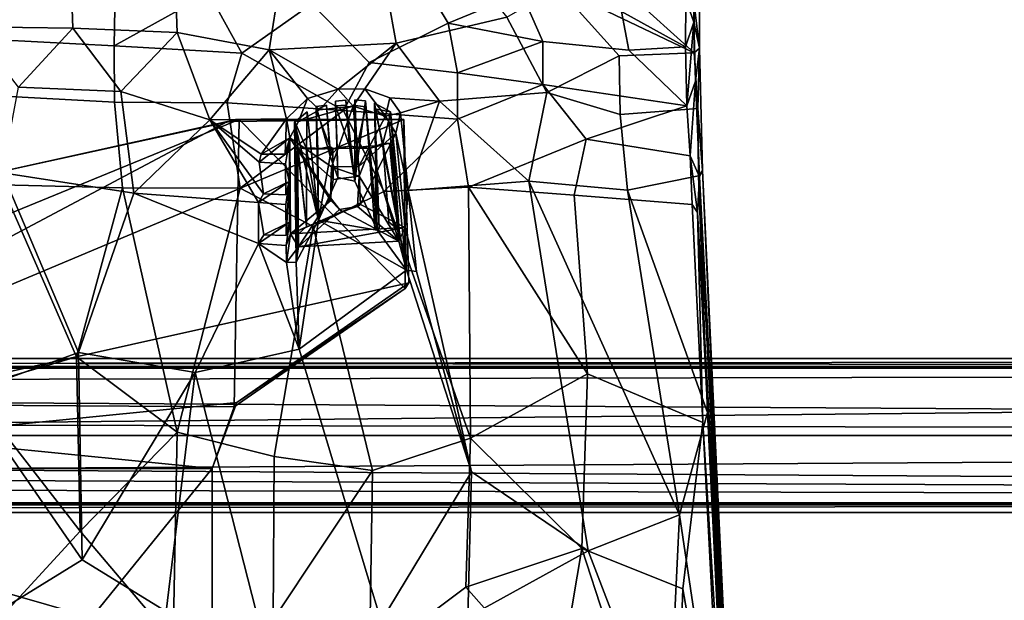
# Model space of a CAD drawing. Header units: millimetres. Extents: x -31 to 2906, y -30 to 542.
# Tile 30 of 54: x 1471 to 1727, y 206 to 357. Entities that reach past the tile are written whole.
import ezdxf

# ---------------------------------------------------------------- set-up
doc = ezdxf.new("R2010")
doc.units = ezdxf.units.MM
doc.layers.add('Layer 01', color=7, linetype='Continuous', true_color=0x000000)

msp = doc.modelspace()

# ---------------------------------------------------------------- linework, layer by layer
at = {"layer": 'Layer 01'}
for points in [[(1597.33, 357.85, 434.7), (1568.58, 351.15, 427.8), (1566.43, 363.12, 428.8), (1585.41, 372.59, 434.86)], [(1484, 370.07, 419.07), (1484.51, 355.04, 418.02), (1458.28, 355.34, 416.87), (1457.37, 370.94, 417.92)], [(1511.15, 368.43, 421.27), (1511.62, 353.87, 420.19), (1484.51, 355.04, 418.02), (1484, 370.07, 419.07)], [(1546.68, 361.3, 432.89), (1561.61, 346.12, 433.91), (1582.11, 356.29, 438.87), (1574.05, 369.71, 439.76)], [(1582.11, 356.29, 438.87), (1601.15, 364.2, 445.34), (1574.05, 369.71, 439.76)], [(1646.06, 370.24, 464.78), (1643.91, 362.56, 461.07), (1645.92, 356.56, 457.36)], [(1647.44, 368.66, 457.91), (1646.06, 370.24, 464.78), (1645.92, 356.56, 457.36)], [(1647.4, 349.84, 449.31), (1647.44, 368.66, 457.91), (1645.92, 356.56, 457.36)], [(1647.4, 349.84, 449.31), (1646.09, 361.28, 452), (1647.44, 368.66, 457.91)], [(1495.53, 365.12, 427.11), (1465.47, 366.89, 425.47), (1465.3, 351.99, 424.35), (1495.24, 350.43, 425.95)], [(1538.23, 366.4, 424.45), (1535.59, 349.36, 422.67), (1511.62, 353.87, 420.19), (1511.15, 368.43, 421.27)], [(1538.23, 366.4, 424.45), (1566.43, 363.12, 428.8), (1568.58, 351.15, 427.8), (1535.59, 349.36, 422.67)], [(1630.32, 367.1, 456.92), (1627.15, 359.32, 452.3), (1643.82, 350.19, 455.36), (1643.91, 362.56, 461.07)], [(1495.24, 350.43, 425.95), (1519.92, 364.14, 429.59), (1495.53, 365.12, 427.11)], [(1495.24, 350.43, 425.95), (1528.47, 348.52, 429.2), (1519.92, 364.14, 429.59)], [(1528.47, 348.52, 429.2), (1546.68, 361.3, 432.89), (1519.92, 364.14, 429.59)], [(1582.11, 356.29, 438.87), (1606.69, 351.58, 444.01), (1601.15, 364.2, 445.34)], [(1626.52, 347.82, 440.86), (1607.74, 338.29, 434.95), (1597.33, 357.85, 434.7), (1610.57, 365.56, 439.97)], [(1601.15, 364.2, 445.34), (1606.69, 351.58, 444.01), (1629.1, 349.27, 449.99), (1627.15, 359.32, 452.3)], [(1610.57, 365.56, 439.97), (1629.35, 363.72, 445.83), (1646.01, 348.6, 447.29)], [(1626.52, 347.82, 440.86), (1610.57, 365.56, 439.97), (1646.01, 348.6, 447.29)], [(1629.35, 363.72, 445.83), (1646.09, 361.28, 452), (1646.01, 348.6, 447.29)], [(1528.47, 348.52, 429.2), (1554.9, 333.64, 432.33), (1561.61, 346.12, 433.91), (1546.68, 361.3, 432.89)], [(1645.92, 356.56, 457.36), (1643.91, 362.56, 461.07), (1643.82, 350.19, 455.36)], [(1646.01, 348.6, 447.29), (1646.09, 361.28, 452), (1647.4, 349.84, 449.31)], [(1627.15, 359.32, 452.3), (1629.1, 349.27, 449.99), (1643.82, 350.19, 455.36)], [(1561.61, 346.12, 433.91), (1584.49, 343.44, 437.92), (1582.11, 356.29, 438.87)], [(1607.74, 338.29, 434.95), (1579.81, 336.01, 429.19), (1568.58, 351.15, 427.8), (1597.33, 357.85, 434.7)], [(1584.49, 343.44, 437.92), (1606.69, 351.58, 444.01), (1582.11, 356.29, 438.87)], [(1644.14, 334.84, 451.64), (1645.92, 356.56, 457.36), (1643.82, 350.19, 455.36)], [(1645.92, 356.56, 457.36), (1644.14, 334.84, 451.64), (1646.43, 341.25, 452.14)], [(1645.92, 356.56, 457.36), (1646.43, 341.25, 452.14), (1647.4, 349.84, 449.31)], [(1470.44, 339.71, 417.03), (1458.28, 355.34, 416.87), (1484.51, 355.04, 418.02)], [(1470.44, 339.71, 417.03), (1484.51, 355.04, 418.02), (1496.99, 338.54, 418.6)], [(1496.99, 338.54, 418.6), (1484.51, 355.04, 418.02), (1511.62, 353.87, 420.19)], [(1496.99, 338.54, 418.6), (1511.62, 353.87, 420.19), (1520.16, 331.21, 420.69)], [(1535.59, 349.36, 422.67), (1520.16, 331.21, 420.69), (1511.62, 353.87, 420.19)], [(1495.24, 350.43, 425.95), (1465.3, 351.99, 424.35), (1464.89, 337.4, 424.04), (1495.38, 335.74, 425.66)], [(1568.58, 351.15, 427.8), (1553.54, 339.17, 424.98), (1535.59, 349.36, 422.67)], [(1560.44, 339.24, 426.04), (1553.54, 339.17, 424.98), (1568.58, 351.15, 427.8)], [(1579.81, 336.01, 429.19), (1566.93, 336.89, 427.05), (1560.44, 339.24, 426.04), (1568.58, 351.15, 427.8)], [(1584.49, 343.44, 437.92), (1606.7, 340.35, 442.53), (1606.69, 351.58, 444.01)], [(1606.69, 351.58, 444.01), (1606.7, 340.35, 442.53), (1644.14, 334.84, 451.64), (1629.1, 349.27, 449.99)], [(1528.47, 348.52, 429.2), (1495.24, 350.43, 425.95), (1495.38, 335.74, 425.66), (1524.64, 335.56, 428.43)], [(1535.59, 349.36, 422.67), (1540.08, 331.42, 423.04), (1520.16, 331.21, 420.69)], [(1524.64, 335.56, 428.43), (1554.9, 333.64, 432.33), (1528.47, 348.52, 429.2)], [(1535.59, 349.36, 422.67), (1545.55, 336.72, 423.81), (1540.08, 331.42, 423.04)], [(1553.54, 339.17, 424.98), (1545.55, 336.72, 423.81), (1535.59, 349.36, 422.67)], [(1646.96, 334.14, 444.92), (1626.78, 332.57, 439.19), (1626.52, 347.82, 440.86), (1646.01, 348.6, 447.29)], [(1629.1, 349.27, 449.99), (1644.14, 334.84, 451.64), (1643.82, 350.19, 455.36)], [(1647.4, 349.84, 449.31), (1646.96, 334.14, 444.92), (1646.01, 348.6, 447.29)], [(1648.18, 317.99, 445.57), (1647.4, 349.84, 449.31), (1646.43, 341.25, 452.14)], [(1646.96, 334.14, 444.92), (1647.4, 349.84, 449.31), (1648.18, 317.99, 445.57)], [(1584.49, 343.44, 437.92), (1561.61, 346.12, 433.91), (1554.9, 333.64, 432.33), (1584.54, 331.33, 437.34)], [(1626.52, 347.82, 440.86), (1626.78, 332.57, 439.19), (1607.74, 338.29, 434.95)], [(1584.54, 331.33, 437.34), (1606.7, 340.35, 442.53), (1584.49, 343.44, 437.92)], [(1646.43, 341.25, 452.14), (1644.14, 334.84, 451.64), (1644.99, 321.86, 450.75)], [(1647.43, 316.35, 449.4), (1646.43, 341.25, 452.14), (1644.99, 321.86, 450.75)], [(1646.43, 341.25, 452.14), (1647.43, 316.35, 449.4), (1648.18, 317.99, 445.57)], [(1496.99, 338.54, 418.6), (1500.38, 312.14, 419.65), (1466.27, 317.38, 417.43), (1470.44, 339.71, 417.03)], [(1500.38, 312.14, 419.65), (1496.99, 338.54, 418.6), (1520.16, 331.21, 420.69)], [(1548.67, 333.75, 415.02), (1545.55, 336.72, 423.81), (1553.54, 339.17, 424.98)], [(1548.67, 333.75, 415.02), (1553.54, 339.17, 424.98), (1557.37, 334.74, 415)], [(1557.37, 334.74, 415), (1553.54, 339.17, 424.98), (1560.44, 339.24, 426.04)], [(1557.37, 334.74, 415), (1560.44, 339.24, 426.04), (1565.84, 332.14, 415.18)], [(1565.84, 332.14, 415.18), (1560.44, 339.24, 426.04), (1566.93, 336.89, 427.05)], [(1607.74, 338.29, 434.95), (1603.05, 315.22, 433.73), (1579.81, 336.01, 429.19)], [(1584.54, 331.33, 437.34), (1587.4, 313.67, 437.95), (1617.95, 326.2, 444.14), (1606.7, 340.35, 442.53)], [(1626.78, 332.57, 439.19), (1628.73, 312.92, 439.36), (1603.05, 315.22, 433.73), (1607.74, 338.29, 434.95)], [(1617.95, 326.2, 444.14), (1644.14, 334.84, 451.64), (1606.7, 340.35, 442.53)], [(1495.38, 335.74, 425.66), (1464.89, 337.4, 424.04), (1465.96, 314.31, 424.67), (1497.48, 313.49, 426.39)], [(1524.64, 335.56, 428.43), (1495.38, 335.74, 425.66), (1497.48, 313.49, 426.39), (1528.01, 313.45, 429.19)], [(1528.01, 313.45, 429.19), (1554.9, 333.64, 432.33), (1524.64, 335.56, 428.43)], [(1545.55, 336.72, 423.81), (1543.2, 330.78, 415.13), (1540.08, 331.42, 423.04)], [(1545.55, 336.72, 423.81), (1548.67, 333.75, 415.02), (1543.2, 330.78, 415.13)], [(1552.78, 336.01, 424.81), (1552.84, 334.85, 422.22), (1555.62, 334.98, 422.23), (1555.52, 336.33, 425.22)], [(1557.8, 315.21, 425.91), (1553.39, 316.16, 425.25), (1552.78, 336.01, 424.81), (1555.52, 336.33, 425.22)], [(1553.28, 323.73, 422.84), (1552.84, 334.85, 422.22), (1552.78, 336.01, 424.81)], [(1553.28, 323.73, 422.84), (1552.78, 336.01, 424.81), (1553.39, 316.16, 425.25)], [(1555.62, 334.98, 422.23), (1556.49, 324.36, 422.74), (1555.52, 336.33, 425.22)], [(1557.8, 315.21, 425.91), (1555.52, 336.33, 425.22), (1556.49, 324.36, 422.74)], [(1558.34, 324, 422.77), (1557.84, 336.38, 425.52), (1557.8, 315.21, 425.91)], [(1557.8, 315.21, 425.91), (1557.84, 336.38, 425.52), (1560.61, 336.1, 425.79)], [(1560.61, 336.1, 425.79), (1563.64, 302.54, 427.54), (1557.8, 315.21, 425.91)], [(1557.91, 334.94, 422.24), (1560.73, 334.54, 422.27), (1560.61, 336.1, 425.79), (1557.84, 336.38, 425.52)], [(1558.34, 324, 422.77), (1557.91, 334.94, 422.24), (1557.84, 336.38, 425.52)], [(1561.51, 324.33, 423.16), (1560.61, 336.1, 425.79), (1560.73, 334.54, 422.27)], [(1563.03, 302.99, 425.15), (1560.61, 336.1, 425.79), (1561.51, 324.33, 423.16)], [(1560.61, 336.1, 425.79), (1563.03, 302.99, 425.15), (1563.64, 302.54, 427.54)], [(1571.23, 292.08, 429.21), (1562.96, 335.49, 426), (1567.09, 333.25, 426.81)], [(1563.04, 334.05, 422.29), (1567.09, 333.25, 426.81), (1562.96, 335.49, 426)], [(1562.96, 335.49, 426), (1564.18, 303.05, 425.16), (1563.38, 324.39, 423.43)], [(1564.18, 303.05, 425.16), (1562.96, 335.49, 426), (1563.64, 302.54, 427.54)], [(1563.38, 324.39, 423.43), (1563.04, 334.05, 422.29), (1562.96, 335.49, 426)], [(1571.23, 292.08, 429.21), (1563.64, 302.54, 427.54), (1562.96, 335.49, 426)], [(1565.84, 332.14, 415.18), (1566.93, 336.89, 427.05), (1569.68, 333.04, 427.46)], [(1569.68, 333.04, 427.46), (1566.93, 336.89, 427.05), (1579.81, 336.01, 429.19)], [(1571.73, 312.83, 428.1), (1569.68, 333.04, 427.46), (1579.81, 336.01, 429.19)], [(1603.05, 315.22, 433.73), (1571.73, 312.83, 428.1), (1579.81, 336.01, 429.19)], [(1528.01, 313.45, 429.19), (1546.98, 303.44, 432.16), (1565.36, 312.6, 434.26), (1554.9, 333.64, 432.33)], [(1557.37, 334.74, 415), (1551.75, 318.99, 415.77), (1540.91, 326.52, 415.37), (1543.2, 330.78, 415.13)], [(1548.36, 305.09, 425.17), (1542.2, 330.58, 423.31), (1545.47, 333.26, 423.37)], [(1542.34, 330.53, 422.32), (1545.47, 333.26, 423.37), (1542.2, 330.58, 423.31)], [(1542.34, 330.53, 422.32), (1545.25, 323.61, 422.87), (1545.47, 333.26, 423.37)], [(1548.67, 333.75, 415.02), (1557.37, 334.74, 415), (1543.2, 330.78, 415.13)], [(1545.25, 323.61, 422.87), (1548.36, 305.09, 425.17), (1545.47, 333.26, 423.37)], [(1547.77, 334.64, 424.01), (1547.81, 333.81, 422.24), (1550.45, 335.02, 423.46)], [(1547.77, 334.64, 424.01), (1550.45, 335.02, 423.46), (1551.42, 321.76, 424.69)], [(1548.36, 305.09, 425.17), (1547.77, 334.64, 424.01), (1551.42, 321.76, 424.69)], [(1547.77, 334.64, 424.01), (1548.36, 305.09, 425.17), (1548.26, 323.56, 423.1)], [(1548.26, 323.56, 423.1), (1547.81, 333.81, 422.24), (1547.77, 334.64, 424.01)], [(1551.32, 324.29, 422.56), (1550.45, 335.02, 423.46), (1547.81, 333.81, 422.24)], [(1551.32, 324.29, 422.56), (1547.81, 333.81, 422.24), (1548.26, 323.56, 423.1)], [(1551.32, 324.29, 422.56), (1551.42, 321.76, 424.69), (1550.45, 335.02, 423.46)], [(1558.88, 319.08, 415.79), (1551.75, 318.99, 415.77), (1557.37, 334.74, 415)], [(1556.49, 324.36, 422.74), (1555.62, 334.98, 422.23), (1552.84, 334.85, 422.22)], [(1552.84, 334.85, 422.22), (1553.28, 323.73, 422.84), (1556.49, 324.36, 422.74)], [(1565.36, 312.6, 434.26), (1584.54, 331.33, 437.34), (1554.9, 333.64, 432.33)], [(1565.84, 332.14, 415.18), (1558.88, 319.08, 415.79), (1557.37, 334.74, 415)], [(1560.73, 334.54, 422.27), (1557.91, 334.94, 422.24), (1558.34, 324, 422.77)], [(1561.51, 324.33, 423.16), (1560.73, 334.54, 422.27), (1558.34, 324, 422.77)], [(1566.66, 331.11, 422.4), (1567.09, 333.25, 426.81), (1563.04, 334.05, 422.29)], [(1565.13, 325.06, 422.59), (1566.66, 331.11, 422.4), (1563.04, 334.05, 422.29)], [(1563.38, 324.39, 423.43), (1565.13, 325.06, 422.59), (1563.04, 334.05, 422.29)], [(1569.68, 333.04, 427.46), (1568.52, 327.69, 415.41), (1565.84, 332.14, 415.18)], [(1569.33, 302.54, 422.88), (1567.09, 333.25, 426.81), (1566.66, 331.11, 422.4)], [(1569.33, 302.54, 422.88), (1571.23, 292.08, 429.21), (1567.09, 333.25, 426.81)], [(1568.52, 327.69, 415.41), (1569.68, 333.04, 427.46), (1571.73, 312.83, 428.1)], [(1644.99, 321.86, 450.75), (1644.14, 334.84, 451.64), (1617.95, 326.2, 444.14)], [(1647.2, 316.65, 443.74), (1628.73, 312.92, 439.36), (1626.78, 332.57, 439.19), (1646.96, 334.14, 444.92)], [(1646.96, 334.14, 444.92), (1648.18, 317.99, 445.57), (1647.2, 316.65, 443.74)], [(1348.37, 257.68, 410.46), (1527.74, 331.28, 410.46), (1526.44, 256.57, 410.46)], [(1466.46, 317.81, 410.46), (1527.74, 331.28, 410.46), (1348.37, 257.68, 410.46)], [(1570.57, 331.25, 415.46), (1354.73, 240.58, 415.45), (1571.9, 288.84, 415.45)], [(1524.78, 330.78, 415.46), (1354.73, 240.58, 415.45), (1570.57, 331.25, 415.46)], [(1524.78, 330.78, 415.46), (1466.11, 317.78, 415.46), (1354.73, 240.58, 415.45)], [(1466.46, 317.81, 410.46), (1466.11, 317.78, 415.46), (1524.78, 330.78, 415.46)], [(1466.46, 317.81, 410.46), (1524.78, 330.78, 415.46), (1527.74, 331.28, 410.46)], [(1520.16, 331.21, 420.69), (1532.81, 309.67, 423), (1500.38, 312.14, 419.65)], [(1520.16, 331.21, 420.69), (1540.08, 331.42, 423.04), (1533.49, 322.28, 422.51)], [(1520.16, 331.21, 420.69), (1532.96, 320.14, 422.53), (1534.08, 311.91, 423.05)], [(1520.16, 331.21, 420.69), (1534.08, 311.91, 423.05), (1532.81, 309.67, 423)], [(1520.16, 331.21, 420.69), (1533.49, 322.28, 422.51), (1532.96, 320.14, 422.53)], [(1527.74, 331.28, 410.46), (1524.78, 330.78, 415.46), (1570.57, 331.25, 415.46)], [(1527.74, 331.28, 410.46), (1570.93, 287.32, 410.55), (1526.44, 256.57, 410.46)], [(1527.74, 331.28, 410.46), (1570.57, 331.25, 415.46), (1570.57, 331.25, 410.46)], [(1570.57, 331.25, 410.46), (1570.93, 287.32, 410.55), (1527.74, 331.28, 410.46)], [(1533.49, 322.28, 422.51), (1540.08, 331.42, 423.04), (1539.76, 322.27, 423.28)], [(1539.76, 322.27, 423.28), (1540.08, 331.42, 423.04), (1540.91, 326.52, 415.37)], [(1540.08, 331.42, 423.04), (1543.2, 330.78, 415.13), (1540.91, 326.52, 415.37)], [(1542.55, 294.2, 425.08), (1542.2, 330.58, 423.31), (1548.36, 305.09, 425.17)], [(1542.34, 330.53, 422.32), (1542.2, 330.58, 423.31), (1542.55, 294.2, 425.08), (1542.87, 301.25, 422.69)], [(1545.25, 303.42, 422.87), (1545.25, 323.61, 422.87), (1542.34, 330.53, 422.32)], [(1545.25, 303.42, 422.87), (1542.34, 330.53, 422.32), (1542.87, 301.25, 422.69)], [(1565.84, 332.14, 415.18), (1568.52, 327.69, 415.41), (1558.88, 319.08, 415.79)], [(1565.13, 325.06, 422.59), (1569.33, 302.54, 422.88), (1566.66, 331.11, 422.4)], [(1565.36, 312.6, 434.26), (1587.4, 313.67, 437.95), (1584.54, 331.33, 437.34)], [(1571.9, 288.84, 415.45), (1570.93, 287.32, 410.55), (1570.57, 331.25, 410.46)], [(1571.9, 288.84, 415.45), (1570.57, 331.25, 410.46), (1570.57, 331.25, 415.46)], [(1568.52, 327.69, 415.41), (1559.32, 309.14, 416.29), (1558.88, 319.08, 415.79)], [(1568.52, 327.69, 415.41), (1570.95, 303.18, 416.65), (1559.32, 309.14, 416.29)], [(1568.52, 327.69, 415.41), (1571.73, 312.83, 428.1), (1570.95, 303.18, 416.65)], [(1540.91, 326.52, 415.37), (1539.8, 319.73, 423.37), (1532.96, 320.14, 422.53)], [(1532.96, 320.14, 422.53), (1533.49, 322.28, 422.51), (1540.91, 326.52, 415.37)], [(1539.76, 322.27, 423.28), (1540.91, 326.52, 415.37), (1533.49, 322.28, 422.51)], [(1540.91, 326.52, 415.37), (1540.81, 315.19, 417.26), (1539.8, 319.73, 423.37)], [(1540.88, 304.61, 417.82), (1540.81, 315.19, 417.26), (1540.91, 326.52, 415.37)], [(1541.16, 301.52, 416.58), (1540.88, 304.61, 417.82), (1540.91, 326.52, 415.37)], [(1551.57, 310.25, 416.2), (1541.16, 301.52, 416.58), (1540.91, 326.52, 415.37)], [(1551.75, 318.99, 415.77), (1551.57, 310.25, 416.2), (1540.91, 326.52, 415.37)], [(1565.14, 324.97, 420.78), (1561.87, 323.83, 419.54), (1566.85, 325.16, 419.81)], [(1569.31, 299.63, 420.57), (1566.85, 325.16, 419.81), (1561.87, 323.83, 419.54)], [(1563.38, 324.39, 423.43), (1565.14, 324.97, 420.78), (1565.13, 325.06, 422.59)], [(1565.14, 324.97, 420.78), (1566.64, 304.62, 422.73), (1565.13, 325.06, 422.59)], [(1566.64, 304.62, 422.73), (1569.33, 302.54, 422.88), (1565.13, 325.06, 422.59)], [(1569.33, 302.54, 422.88), (1565.14, 324.97, 420.78), (1566.85, 325.16, 419.81)], [(1569.33, 302.54, 422.88), (1566.85, 325.16, 419.81), (1569.31, 299.63, 420.57)], [(1587.4, 313.67, 437.95), (1614.87, 311.64, 443.48), (1617.95, 326.2, 444.14)], [(1617.95, 326.2, 444.14), (1614.87, 311.64, 443.48), (1645.51, 309.15, 450.68), (1644.99, 321.86, 450.75)], [(1542.92, 323.92, 419.57), (1545.25, 303.42, 422.87), (1542.87, 301.25, 422.69)], [(1543.16, 298.17, 420.5), (1542.92, 323.92, 419.57), (1542.87, 301.25, 422.69)], [(1542.92, 323.92, 419.57), (1545.25, 323.61, 422.87), (1545.25, 303.42, 422.87)], [(1545.25, 323.61, 422.87), (1542.92, 323.92, 419.57), (1552.15, 323.74, 419.5)], [(1542.92, 323.92, 419.57), (1552.19, 315.69, 419.83), (1552.15, 323.74, 419.5)], [(1551.54, 310.94, 420.02), (1542.92, 323.92, 419.57), (1543.16, 298.17, 420.5)], [(1551.54, 310.94, 420.02), (1552.19, 315.69, 419.83), (1542.92, 323.92, 419.57)], [(1552.15, 323.74, 419.5), (1548.26, 323.56, 423.1), (1545.25, 323.61, 422.87)], [(1545.25, 323.61, 422.87), (1548.26, 323.56, 423.1), (1548.36, 305.09, 425.17)], [(1552.15, 323.74, 419.5), (1551.32, 324.29, 422.56), (1548.26, 323.56, 423.1)], [(1551.32, 324.29, 422.56), (1552.15, 323.74, 419.5), (1551.42, 321.76, 424.69)], [(1552.15, 323.74, 419.5), (1553.28, 323.73, 422.84), (1551.42, 321.76, 424.69)], [(1553.28, 323.73, 422.84), (1553.39, 316.16, 425.25), (1551.42, 321.76, 424.69)], [(1552.15, 323.74, 419.5), (1561.87, 323.83, 419.54), (1556.49, 324.36, 422.74)], [(1552.15, 323.74, 419.5), (1556.49, 324.36, 422.74), (1553.28, 323.73, 422.84)], [(1559.01, 316.52, 419.81), (1561.87, 323.83, 419.54), (1552.15, 323.74, 419.5), (1552.19, 315.69, 419.83)], [(1561.87, 323.83, 419.54), (1558.34, 324, 422.77), (1556.49, 324.36, 422.74)], [(1558.34, 324, 422.77), (1557.8, 315.21, 425.91), (1556.49, 324.36, 422.74)], [(1561.87, 323.83, 419.54), (1561.51, 324.33, 423.16), (1558.34, 324, 422.77)], [(1569.31, 299.63, 420.57), (1561.87, 323.83, 419.54), (1559.01, 316.52, 419.81)], [(1563.38, 324.39, 423.43), (1561.51, 324.33, 423.16), (1561.87, 323.83, 419.54)], [(1561.51, 324.33, 423.16), (1563.38, 324.39, 423.43), (1563.03, 302.99, 425.15)], [(1561.87, 323.83, 419.54), (1565.14, 324.97, 420.78), (1563.38, 324.39, 423.43)], [(1563.38, 324.39, 423.43), (1564.18, 303.05, 425.16), (1563.03, 302.99, 425.15)], [(1566.64, 304.62, 422.73), (1565.14, 324.97, 420.78), (1569.33, 302.54, 422.88)], [(1539.8, 319.73, 423.37), (1539.89, 311.72, 423.77), (1534.08, 311.91, 423.05), (1532.96, 320.14, 422.53)], [(1551.42, 321.76, 424.69), (1553.39, 316.16, 425.25), (1548.36, 305.09, 425.17)], [(1646.92, 307.11, 450.73), (1644.99, 321.86, 450.75), (1645.51, 309.15, 450.68)], [(1647.43, 316.35, 449.4), (1644.99, 321.86, 450.75), (1646.92, 307.11, 450.73)], [(1466.27, 317.38, 417.43), (1486.02, 270.72, 421.65), (1456.96, 260.11, 421.27), (1437.62, 314.67, 417.08)], [(1466.27, 317.38, 417.43), (1500.38, 312.14, 419.65), (1486.02, 270.72, 421.65)], [(1540.81, 315.19, 417.26), (1539.89, 311.72, 423.77), (1539.8, 319.73, 423.37)], [(1551.57, 310.25, 416.2), (1551.75, 318.99, 415.77), (1551.54, 310.94, 420.02)], [(1551.75, 318.99, 415.77), (1552.19, 315.69, 419.83), (1551.54, 310.94, 420.02)], [(1558.88, 319.08, 415.79), (1559.01, 316.52, 419.81), (1551.75, 318.99, 415.77)], [(1552.19, 315.69, 419.83), (1551.75, 318.99, 415.77), (1559.01, 316.52, 419.81)], [(1559.01, 316.52, 419.81), (1558.88, 319.08, 415.79), (1559.32, 309.14, 416.29)], [(1655.61, 153.36, 452.11), (1647.2, 316.65, 443.74), (1648.18, 317.99, 445.57)], [(1655.61, 162.23, 453.58), (1648.18, 317.99, 445.57), (1647.43, 316.35, 449.4)], [(1648.18, 317.99, 445.57), (1655.61, 162.23, 453.58), (1655.61, 153.36, 452.11)], [(1540.81, 315.19, 417.26), (1539.92, 309.14, 423.91), (1532.81, 309.67, 423)], [(1532.81, 309.67, 423), (1534.08, 311.91, 423.05), (1540.81, 315.19, 417.26)], [(1539.89, 311.72, 423.77), (1540.81, 315.19, 417.26), (1534.08, 311.91, 423.05)], [(1540.81, 315.19, 417.26), (1540, 301.14, 424.42), (1539.92, 309.14, 423.91)], [(1540.81, 315.19, 417.26), (1540.88, 304.61, 417.82), (1540, 301.14, 424.42)], [(1563.64, 302.54, 427.54), (1548.36, 305.09, 425.17), (1553.39, 316.16, 425.25), (1557.8, 315.21, 425.91)], [(1558.57, 308.7, 420.15), (1559.01, 316.52, 419.81), (1559.32, 309.14, 416.29)], [(1569.31, 299.63, 420.57), (1559.01, 316.52, 419.81), (1558.57, 308.7, 420.15)], [(1618.48, 219.21, 441.8), (1588.19, 239.7, 435.31), (1571.73, 312.83, 428.1), (1603.05, 315.22, 433.73)], [(1603.05, 315.22, 433.73), (1628.73, 312.92, 439.36), (1642.2, 228.5, 446.08)], [(1618.48, 219.21, 441.8), (1603.05, 315.22, 433.73), (1642.2, 228.5, 446.08)], [(1649.53, 255.1, 446.58), (1628.73, 312.92, 439.36), (1647.2, 316.65, 443.74)], [(1646.92, 307.11, 450.73), (1657.93, 113.59, 457.78), (1647.43, 316.35, 449.4)], [(1649.53, 255.1, 446.58), (1647.2, 316.65, 443.74), (1655.61, 153.36, 452.11)], [(1655.61, 162.23, 453.58), (1647.43, 316.35, 449.4), (1657.93, 113.59, 457.78)], [(1465.96, 314.31, 424.67), (1457.59, 261.32, 428.05), (1485.47, 269.62, 428.61)], [(1465.96, 314.31, 424.67), (1485.47, 269.62, 428.61), (1497.48, 313.49, 426.39)], [(1485.47, 269.62, 428.61), (1511.68, 250.05, 431.92), (1497.48, 313.49, 426.39)], [(1528.01, 313.45, 429.19), (1497.48, 313.49, 426.39), (1511.68, 250.05, 431.92)], [(1528.01, 313.45, 429.19), (1511.68, 250.05, 431.92), (1536.86, 243.72, 434.83), (1546.98, 303.44, 432.16)], [(1565.36, 312.6, 434.26), (1546.98, 303.44, 432.16), (1562.41, 240.04, 438.27), (1587.94, 248.45, 441.61)], [(1587.94, 248.45, 441.61), (1587.4, 313.67, 437.95), (1565.36, 312.6, 434.26)], [(1570.95, 303.18, 416.65), (1571.73, 312.83, 428.1), (1573.9, 291.75, 429.79)], [(1573.9, 291.75, 429.79), (1571.73, 312.83, 428.1), (1588.19, 239.7, 435.31)], [(1587.4, 313.67, 437.95), (1618.35, 265.18, 446.33), (1614.87, 311.64, 443.48)], [(1618.35, 265.18, 446.33), (1587.4, 313.67, 437.95), (1587.94, 248.45, 441.61)], [(1649.53, 255.1, 446.58), (1642.2, 228.5, 446.08), (1628.73, 312.92, 439.36)], [(1516.38, 265.5, 424.27), (1486.02, 270.72, 421.65), (1500.38, 312.14, 419.65), (1532.82, 299.07, 423.65)], [(1532.81, 309.67, 423), (1532.82, 299.07, 423.65), (1500.38, 312.14, 419.65)], [(1554.52, 307.4, 416.36), (1541.16, 301.52, 416.58), (1551.57, 310.25, 416.2)], [(1543.16, 298.17, 420.5), (1553.86, 307.86, 420.15), (1551.54, 310.94, 420.02)], [(1553.86, 307.86, 420.15), (1551.57, 310.25, 416.2), (1551.54, 310.94, 420.02)], [(1551.57, 310.25, 416.2), (1553.86, 307.86, 420.15), (1554.52, 307.4, 416.36)], [(1614.87, 311.64, 443.48), (1618.35, 265.18, 446.33), (1648.28, 252.53, 453.37), (1645.51, 309.15, 450.68)], [(1539.92, 309.14, 423.91), (1540, 301.14, 424.42), (1534.17, 301.3, 423.71), (1532.81, 309.67, 423)], [(1532.82, 299.07, 423.65), (1532.81, 309.67, 423), (1534.17, 301.3, 423.71)], [(1541.16, 301.52, 416.58), (1554.52, 307.4, 416.36), (1559.32, 309.14, 416.29)], [(1541.16, 301.52, 416.58), (1559.32, 309.14, 416.29), (1570.95, 303.18, 416.65)], [(1543.16, 298.17, 420.5), (1569.31, 299.63, 420.57), (1553.86, 307.86, 420.15)], [(1554.52, 307.4, 416.36), (1553.86, 307.86, 420.15), (1558.57, 308.7, 420.15)], [(1569.31, 299.63, 420.57), (1558.57, 308.7, 420.15), (1553.86, 307.86, 420.15)], [(1559.32, 309.14, 416.29), (1554.52, 307.4, 416.36), (1558.57, 308.7, 420.15)], [(1646.92, 307.11, 450.73), (1645.51, 309.15, 450.68), (1648.28, 252.53, 453.37)], [(1540.88, 304.61, 417.82), (1540.02, 298.54, 424.58), (1532.82, 299.07, 423.65)], [(1532.82, 299.07, 423.65), (1534.17, 301.3, 423.71), (1540.88, 304.61, 417.82)], [(1540, 301.14, 424.42), (1540.88, 304.61, 417.82), (1534.17, 301.3, 423.71)], [(1541.16, 301.52, 416.58), (1540.02, 298.54, 424.58), (1540.88, 304.61, 417.82)], [(1542.55, 294.2, 425.08), (1548.36, 305.09, 425.17), (1543.33, 271.55, 426.74)], [(1548.36, 305.09, 425.17), (1571.23, 292.08, 429.21), (1543.33, 271.55, 426.74)], [(1548.36, 305.09, 425.17), (1563.64, 302.54, 427.54), (1571.23, 292.08, 429.21)], [(1656.21, 125.86, 458.98), (1646.92, 307.11, 450.73), (1648.28, 252.53, 453.37)], [(1657.93, 113.59, 457.78), (1646.92, 307.11, 450.73), (1656.21, 125.86, 458.98)], [(1536.86, 243.72, 434.83), (1562.41, 240.04, 438.27), (1546.98, 303.44, 432.16)], [(1543.16, 298.17, 420.5), (1541.16, 301.52, 416.58), (1570.95, 303.18, 416.65)], [(1570.95, 303.18, 416.65), (1569.31, 299.63, 420.57), (1543.16, 298.17, 420.5)], [(1563.64, 302.54, 427.54), (1563.03, 302.99, 425.15), (1564.18, 303.05, 425.16)], [(1569.31, 299.63, 420.57), (1570.95, 303.18, 416.65), (1571.23, 292.08, 429.21)], [(1569.33, 302.54, 422.88), (1569.31, 299.63, 420.57), (1571.23, 292.08, 429.21)], [(1570.95, 303.18, 416.65), (1573.9, 291.75, 429.79), (1571.23, 292.08, 429.21)], [(1540.02, 298.54, 424.58), (1541.16, 301.52, 416.58), (1540.07, 294.14, 424.87)], [(1541.16, 301.52, 416.58), (1543.16, 298.17, 420.5), (1540.07, 294.14, 424.87)], [(1542.55, 294.2, 425.08), (1543.16, 298.17, 420.5), (1542.87, 301.25, 422.69)], [(1543.33, 271.55, 426.74), (1516.38, 265.5, 424.27), (1532.82, 299.07, 423.65)], [(1543.33, 271.55, 426.74), (1532.82, 299.07, 423.65), (1540.07, 294.14, 424.87)], [(1532.82, 299.07, 423.65), (1540.02, 298.54, 424.58), (1540.07, 294.14, 424.87)], [(1543.16, 298.17, 420.5), (1542.55, 294.2, 425.08), (1540.07, 294.14, 424.87)], [(1542.55, 294.2, 425.08), (1543.33, 271.55, 426.74), (1540.07, 294.14, 424.87)], [(1564.69, 200.92, 434.53), (1543.33, 271.55, 426.74), (1571.23, 292.08, 429.21), (1588.19, 239.7, 435.31)], [(1588.19, 239.7, 435.31), (1571.23, 292.08, 429.21), (1573.9, 291.75, 429.79)], [(1354.73, 240.58, 415.45), (1527.16, 257.72, 415.43), (1571.9, 288.84, 415.45)], [(1570.93, 287.32, 410.55), (1527.16, 257.72, 415.43), (1526.44, 256.57, 410.46)], [(1570.93, 287.32, 410.55), (1571.9, 288.84, 415.45), (1527.16, 257.72, 415.43)], [(1551.09, 129.42, 438.32), (1516.38, 265.5, 424.27), (1543.33, 271.55, 426.74), (1564.69, 200.92, 434.53)], [(17.86, 266.62, 402.46), (2856.29, 269.12, 399.96), (-2.48, 269.12, 399.96)], [(2878.54, 269.12, 324.96), (17.91, 269.12, 324.96), (-2.48, 269.12, 399.96), (2856.29, 269.12, 399.96)], [(17.91, 269.12, 324.96), (2855.18, 266.62, 322.46), (17.42, 266.62, 322.46)], [(17.86, 266.62, 402.46), (2879.38, 266.62, 402.46), (2856.29, 269.12, 399.96)], [(17.91, 269.12, 324.96), (2878.54, 269.12, 324.96), (2855.18, 266.62, 322.46)], [(1456.96, 260.11, 421.27), (1486.02, 270.72, 421.65), (1486.97, 216.82, 426.04)], [(1457.59, 261.32, 428.05), (1486.41, 224.27, 432.15), (1485.47, 269.62, 428.61)], [(1486.41, 224.27, 432.15), (1511.68, 250.05, 431.92), (1485.47, 269.62, 428.61)], [(1486.97, 216.82, 426.04), (1486.02, 270.72, 421.65), (1516.38, 265.5, 424.27)], [(-24.97, 267.12, 324.96), (2886.49, 266.62, 324.46), (2900.03, 267.12, 324.95)], [(-24.97, 267.12, 324.96), (-24.96, 266.62, 324.46), (2886.49, 266.62, 324.46)], [(2900.03, 266.62, 400.46), (-24.97, 267.12, 399.96), (2900.03, 267.12, 399.96)], [(-24.97, 266.62, 400.46), (-24.97, 267.12, 399.96), (2900.03, 266.62, 400.46)], [(-24.97, 267.12, 324.96), (2900.03, 267.12, 399.96), (-24.97, 267.12, 399.96)], [(2900.03, 267.12, 399.96), (-24.97, 267.12, 324.96), (2900.03, 267.12, 324.95)], [(-24.97, 231.62, 400.46), (-24.97, 266.62, 400.46), (2900.03, 266.62, 400.46), (2900.03, 231.62, 400.46)], [(-24.96, 266.62, 324.46), (0.03, 254.62, 324.46), (2869.53, 249.12, 324.46)], [(2869.53, 249.12, 324.46), (2886.49, 266.62, 324.46), (-24.96, 266.62, 324.46)], [(2855.18, 266.62, 322.46), (2836.44, 231.62, 322.46), (5.53, 249.12, 322.46), (18.05, 260.79, 322.46)], [(18.05, 260.79, 322.46), (17.42, 266.62, 322.46), (2855.18, 266.62, 322.46)], [(34.97, 238.2, 402.46), (2879.38, 266.62, 402.46), (17.86, 266.62, 402.46)], [(2879.38, 266.62, 402.46), (34.97, 238.2, 402.46), (2856.67, 231.62, 402.46)], [(1486.97, 216.82, 426.04), (1516.38, 265.5, 424.27), (1508.81, 203.37, 428.61)], [(1551.09, 129.42, 438.32), (1508.81, 203.37, 428.61), (1516.38, 265.5, 424.27)], [(1587.94, 248.45, 441.61), (1616.85, 219.78, 448.3), (1618.35, 265.18, 446.33)], [(1618.35, 265.18, 446.33), (1616.85, 219.78, 448.3), (1643.13, 209.26, 453.87), (1648.28, 252.53, 453.37)], [(1457.59, 261.32, 428.05), (1438.01, 202.34, 432.61), (1459.85, 195.42, 433.52), (1486.41, 224.27, 432.15)], [(1456.84, 198.32, 426.51), (1456.96, 260.11, 421.27), (1486.97, 216.82, 426.04)], [(1526.44, 256.57, 410.46), (1520.73, 240.54, 410.46), (1348.37, 257.68, 410.46)], [(1414.99, 109.94, 410.46), (1348.37, 257.68, 410.46), (1520.73, 240.54, 410.46)], [(1354.73, 240.58, 415.45), (1520.73, 240.54, 415.46), (1527.16, 257.72, 415.43)], [(1526.44, 256.57, 410.46), (1527.16, 257.72, 415.43), (1520.73, 240.54, 415.46)], [(1526.44, 256.57, 410.46), (1520.73, 240.54, 415.46), (1520.73, 240.54, 410.46)], [(0.03, 254.62, 324.46), (5.53, 249.12, 324.46), (2869.53, 249.12, 324.46)], [(1649.53, 255.1, 446.58), (1655.03, 142.7, 452.03), (1642.2, 228.5, 446.08)], [(1655.03, 142.7, 452.03), (1649.53, 255.1, 446.58), (1655.61, 153.36, 452.11)], [(1648.28, 252.53, 453.37), (1643.13, 209.26, 453.87), (1653.76, 147.87, 458.18)], [(1656.21, 125.86, 458.98), (1648.28, 252.53, 453.37), (1653.76, 147.87, 458.18)], [(2869.53, 249.12, 324.46), (5.53, 249.12, 324.46), (-7.88, 231.62, 324.46)], [(2869.53, 249.12, 324.46), (-7.88, 231.62, 324.46), (2881.83, 231.62, 324.46)], [(0.03, 243.62, 322.46), (5.53, 249.12, 322.46), (2836.44, 231.62, 322.46)], [(1486.41, 224.27, 432.15), (1510.65, 195.81, 436.06), (1511.68, 250.05, 431.92)], [(1536.86, 243.72, 434.83), (1511.68, 250.05, 431.92), (1510.65, 195.81, 436.06), (1536.64, 201.25, 437.97)], [(1587.94, 248.45, 441.61), (1562.41, 240.04, 438.27), (1561.68, 190.96, 441.53), (1586.72, 209.72, 443.77)], [(1587.94, 248.45, 441.61), (1586.72, 209.72, 443.77), (1616.85, 219.78, 448.3)], [(0.03, 243.62, 322.46), (2836.44, 231.62, 322.46), (-24.97, 231.62, 322.46)], [(1536.64, 201.25, 437.97), (1562.41, 240.04, 438.27), (1536.86, 243.72, 434.83)], [(34.97, 238.2, 402.46), (18.01, 231.62, 402.46), (2856.67, 231.62, 402.46)], [(1477.23, 107.41, 415.46), (1520.73, 192.85, 415.46), (1354.73, 240.58, 415.45), (1415.47, 110.76, 415.45)], [(1520.73, 240.54, 415.46), (1354.73, 240.58, 415.45), (1520.73, 192.85, 415.46)], [(1520.73, 192.85, 410.46), (1414.99, 109.94, 410.46), (1520.73, 240.54, 410.46)], [(1520.73, 240.54, 410.46), (1520.73, 240.54, 415.46), (1520.73, 192.85, 415.46), (1520.73, 192.85, 410.46)], [(1536.64, 201.25, 437.97), (1561.68, 190.96, 441.53), (1562.41, 240.04, 438.27)], [(1564.69, 200.92, 434.53), (1588.19, 239.7, 435.31), (1587.23, 201.95, 437.63)], [(1587.23, 201.95, 437.63), (1588.19, 239.7, 435.31), (1618.48, 219.21, 441.8)], [(-7.88, 231.62, 324.46), (-24.97, 231.12, 324.96), (2900.03, 231.12, 324.96)], [(-24.97, 231.12, 399.96), (2900.03, 231.62, 400.46), (2900.03, 231.12, 399.96)], [(-24.97, 231.12, 399.96), (-24.97, 231.62, 400.46), (2900.03, 231.62, 400.46)], [(2856.25, 229.12, 324.96), (-24.97, 229.12, 324.96), (-24.97, 231.62, 322.46), (2836.44, 231.62, 322.46)], [(-24.97, 231.12, 324.96), (-24.97, 231.12, 399.96), (2900.03, 231.12, 399.96), (2900.03, 231.12, 324.96)], [(-7.88, 231.62, 324.46), (2900.03, 231.12, 324.96), (2881.83, 231.62, 324.46)], [(19.13, 229.12, 399.96), (2856.67, 231.62, 402.46), (18.01, 231.62, 402.46)], [(19.13, 229.12, 399.96), (2878.4, 229.12, 399.96), (2856.67, 231.62, 402.46)], [(2856.25, 229.12, 324.96), (19.13, 229.12, 399.96), (-24.97, 229.12, 324.96)], [(2878.4, 229.12, 399.96), (19.13, 229.12, 399.96), (2856.25, 229.12, 324.96)], [(1642.2, 228.5, 446.08), (1639.19, 165.28, 448.26), (1618.48, 219.21, 441.8)], [(1639.19, 165.28, 448.26), (1642.2, 228.5, 446.08), (1655.03, 142.7, 452.03)], [(1486.41, 224.27, 432.15), (1459.85, 195.42, 433.52), (1487.28, 133.42, 439.98), (1510.65, 195.81, 436.06)], [(1586.72, 209.72, 443.77), (1610.63, 182.77, 449.15), (1616.85, 219.78, 448.3)], [(1618.48, 219.21, 441.8), (1639.19, 165.28, 448.26), (1616.19, 158.76, 444.72), (1587.23, 201.95, 437.63)], [(1616.85, 219.78, 448.3), (1610.63, 182.77, 449.15), (1618.11, 132.31, 452.92), (1640.79, 146.35, 455.99)], [(1616.85, 219.78, 448.3), (1640.79, 146.35, 455.99), (1643.13, 209.26, 453.87)], [(1487.78, 133.23, 433.59), (1456.84, 198.32, 426.51), (1486.97, 216.82, 426.04), (1508.81, 203.37, 428.61)], [(1586.72, 209.72, 443.77), (1561.68, 190.96, 441.53), (1586.39, 165.99, 446.51), (1610.63, 182.77, 449.15)], [(1653.76, 147.87, 458.18), (1643.13, 209.26, 453.87), (1640.79, 146.35, 455.99)]]:
    msp.add_3dface(points, dxfattribs=at)

doc.saveas('drawing.dxf')
